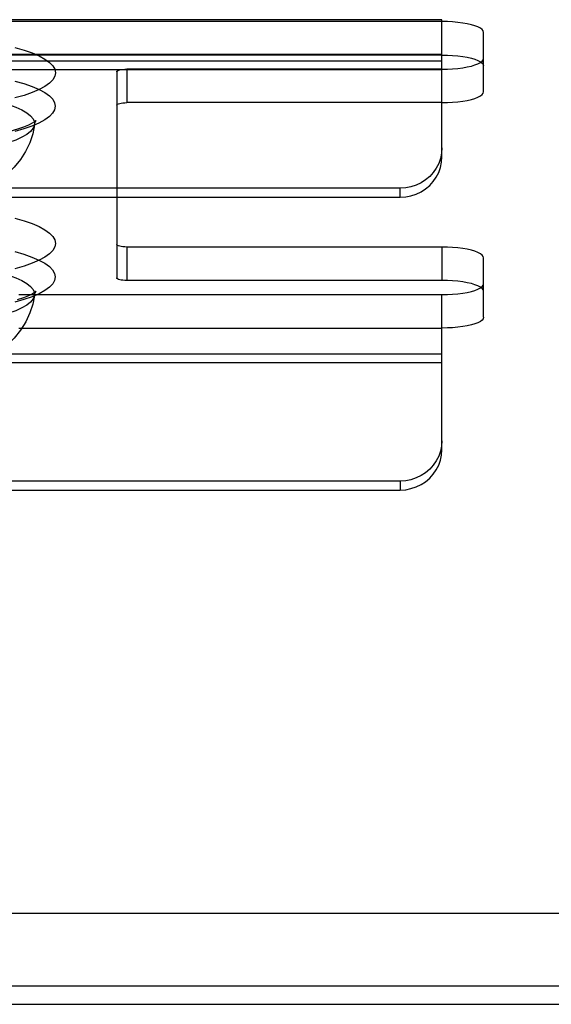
# Model space of a CAD drawing. Header units: inches. Extents: x 0 to 262, y 0 to 169.
# Tile 169 of 256: x 47.99 to 49.58, y 120.98 to 123.93. Entities that reach past the tile are written whole.
import ezdxf

# ---------------------------------------------------------------- set-up
doc = ezdxf.new("R2010")
doc.units = ezdxf.units.IN
doc.header["$LTSCALE"] = 14.384615
doc.header["$MEASUREMENT"] = 0
doc.linetypes.add('HIDDEN', pattern=[0.2, 0.1, -0.1])
doc.layers.get('0').update_dxf_attribs({"linetype": 'CONTINUOUS'})
doc.layers.add('DEFAULT_2', color=8, linetype='HIDDEN')
doc.layers.add('LEFTHAND_DOOR_ASSEMBLY', color=7, linetype='CONTINUOUS')

msp = doc.modelspace()

# ---------------------------------------------------------------- linework, layer by layer
at = {"color": 7, "linetype": 'Continuous'}
for p, q in [((46.5731, 121.2492), (115.1043, 121.2492)), ((46.5887, 121.0309), (115.0887, 121.0309))]:
    msp.add_line(p, q, dxfattribs=at)
at = {"layer": 'DEFAULT_2', "color": 8, "linetype": 'HIDDEN'}
for p, q in [((49.2552, 123.9308), (45.1042, 123.9308)), ((49.2552, 123.9251), (45.1097, 123.9251)), ((49.2552, 123.9251), (49.2552, 123.9308)), ((49.2552, 123.5188), (49.2552, 123.9251)), ((49.3802, 123.8147), (49.3802, 123.8928)), ((49.2552, 123.8268), (45.1042, 123.8268)), ((45.0767, 123.807), (49.2552, 123.807)), ((49.2552, 123.8247), (45.1097, 123.8247)), ((49.3802, 123.7142), (49.3802, 123.8147)), ((49.2552, 123.7801), (45.0767, 123.7801)), ((48.2802, 123.7746), (48.2802, 123.2563)), ((48.3102, 123.7823), (48.3102, 123.6819)), ((49.2552, 123.7823), (48.3102, 123.7823)), ((49.2552, 123.6819), (48.3102, 123.6819)), ((49.1302, 123.425), (45.0767, 123.425)), ((49.1302, 123.3981), (49.1302, 123.425)), ((45.0767, 123.3981), (49.1302, 123.3981)), ((48.2802, 123.2563), (48.2802, 123.1558)), ((48.3102, 123.2485), (48.3102, 123.1481)), ((49.2552, 123.2485), (48.3102, 123.2485)), ((49.2552, 123.2485), (49.2552, 123.1481)), ((49.3802, 123.1381), (49.3802, 123.2162)), ((49.2552, 123.1481), (48.3102, 123.1481)), ((49.3802, 123.0376), (49.3802, 123.1381)), ((45.1097, 123.1057), (49.2552, 123.1057)), ((49.2552, 122.6399), (49.2552, 123.1057)), ((45.1097, 123.0053), (49.2552, 123.0053)), ((45.0767, 122.9281), (49.2552, 122.9281)), ((49.2552, 122.9012), (45.0767, 122.9012)), ((49.1302, 122.5461), (45.0767, 122.5461)), ((49.1302, 122.5461), (49.1302, 122.5192)), ((45.0767, 122.5192), (49.1302, 122.5192))]:
    msp.add_line(p, q, dxfattribs=at)
for points in [[(49.3802, 123.8928), (49.3791, 123.897), (49.3759, 123.9012), (49.3706, 123.9052), (49.3634, 123.909), (49.3543, 123.9125), (49.3436, 123.9157), (49.3313, 123.9184), (49.3177, 123.9208), (49.303, 123.9227), (49.2875, 123.924), (49.2716, 123.9249), (49.2552, 123.9251)], [(47.975, 123.8473), (48.0023, 123.8395), (48.0266, 123.8311), (48.0475, 123.822), (48.0649, 123.8125), (48.0785, 123.8026), (48.0884, 123.7924), (48.0943, 123.782), (48.0963, 123.7715), (48.0943, 123.7609), (48.0883, 123.7505), (48.0784, 123.7403), (48.0646, 123.7304), (48.0472, 123.7209), (48.0262, 123.7119), (48.0022, 123.7035), (47.975, 123.6958)], [(49.2552, 123.8247), (49.2716, 123.8244), (49.2875, 123.8236), (49.303, 123.8222), (49.3177, 123.8203), (49.3313, 123.818), (49.3436, 123.8152), (49.3543, 123.812), (49.3634, 123.8085), (49.3706, 123.8047), (49.3759, 123.8007), (49.3791, 123.7966), (49.3802, 123.7923)], [(49.2552, 123.7823), (49.2716, 123.7826), (49.2875, 123.7834), (49.303, 123.7848), (49.3177, 123.7867), (49.3313, 123.789), (49.3436, 123.7918), (49.3543, 123.795), (49.3634, 123.7985), (49.3706, 123.8023), (49.3759, 123.8063), (49.3791, 123.8104), (49.3802, 123.8147)], [(48.2802, 123.7746), (48.2808, 123.7761), (48.2824, 123.7775), (48.2852, 123.7789), (48.289, 123.7801), (48.2935, 123.781), (48.2987, 123.7817), (48.3042, 123.7822), (48.3102, 123.7823)], [(47.9747, 123.7468), (48.002, 123.739), (48.0262, 123.7306), (48.0471, 123.7215), (48.0645, 123.712), (48.0781, 123.7021), (48.088, 123.6919), (48.0939, 123.6815), (48.0959, 123.671), (48.0939, 123.6605), (48.0879, 123.6501), (48.078, 123.6399), (48.0642, 123.63), (48.0468, 123.6205), (48.0259, 123.6115), (48.0019, 123.6031), (47.9747, 123.5954)], [(47.4335, 123.6835), (47.4608, 123.6899), (47.4906, 123.6955), (47.5225, 123.7002), (47.5562, 123.7041), (47.5912, 123.707), (47.6272, 123.709), (47.6638, 123.71), (47.7006, 123.71), (47.7373, 123.709), (47.7733, 123.707), (47.8083, 123.7041), (47.8419, 123.7002), (47.8738, 123.6955), (47.9036, 123.6899), (47.931, 123.6835), (47.9556, 123.6764), (47.9772, 123.6687), (47.9957, 123.6604), (48.0106, 123.6517), (48.022, 123.6427), (48.0297, 123.6333), (48.0335, 123.6239), (48.0338, 123.6157)], [(49.2552, 123.6819), (49.2716, 123.6822), (49.2875, 123.683), (49.303, 123.6843), (49.3177, 123.6862), (49.3313, 123.6886), (49.3436, 123.6914), (49.3543, 123.6945), (49.3634, 123.6981), (49.3706, 123.7018), (49.3759, 123.7059), (49.3791, 123.71), (49.3802, 123.7142)], [(48.2802, 123.6741), (48.2808, 123.6757), (48.2824, 123.6771), (48.2852, 123.6784), (48.289, 123.6796), (48.2935, 123.6806), (48.2987, 123.6813), (48.3042, 123.6817), (48.3102, 123.6819)], [(48.0385, 123.6281), (48.0375, 123.6272), (48.0337, 123.6243), (48.0266, 123.62), (48.0157, 123.6146), (48.0008, 123.6085), (47.9821, 123.602), (47.9591, 123.5955)], [(48.0338, 123.6157), (48.0357, 123.6229), (48.0371, 123.626)], [(48.0371, 123.626), (48.0378, 123.627), (48.0387, 123.6283), (48.0385, 123.6281)], [(48.0338, 123.6157), (48.0281, 123.5882), (48.0191, 123.5612), (48.0068, 123.5352), (47.9914, 123.5107), (47.973, 123.488), (47.9529, 123.4683), (47.9325, 123.4522), (47.9121, 123.439), (47.8923, 123.4285), (47.8723, 123.4197), (47.8508, 123.4119), (47.828, 123.4053)], [(48.0338, 123.6157), (48.0335, 123.6143), (48.0297, 123.6049), (48.022, 123.5955), (48.0106, 123.5865), (47.9957, 123.5778), (47.9772, 123.5695), (47.9556, 123.5618), (47.931, 123.5547)], [(49.2552, 123.5458), (49.2541, 123.5299), (49.2509, 123.5145), (49.2456, 123.4996), (49.2384, 123.4854), (49.2293, 123.4723), (49.2186, 123.4604), (49.2063, 123.45), (49.1927, 123.4412), (49.178, 123.4342), (49.1625, 123.4291), (49.1466, 123.4261), (49.1302, 123.425)], [(49.1302, 123.3981), (49.1466, 123.3992), (49.1625, 123.4022), (49.178, 123.4073), (49.1927, 123.4143), (49.2063, 123.4231), (49.2186, 123.4335), (49.2293, 123.4454), (49.2384, 123.4585), (49.2456, 123.4726), (49.2509, 123.4876), (49.2541, 123.503), (49.2552, 123.5188)], [(47.975, 123.3351), (48.0022, 123.3273), (48.0262, 123.319), (48.0472, 123.3099), (48.0646, 123.3004), (48.0784, 123.2905), (48.0883, 123.2803), (48.0943, 123.2699), (48.0963, 123.2594), (48.0943, 123.2489), (48.0884, 123.2385), (48.0785, 123.2282), (48.0649, 123.2183), (48.0475, 123.2088), (48.0266, 123.1998), (48.0023, 123.1913), (47.975, 123.1835)], [(48.3102, 123.2485), (48.3042, 123.2487), (48.2987, 123.2491), (48.2935, 123.2498), (48.289, 123.2508), (48.2852, 123.252), (48.2824, 123.2533), (48.2808, 123.2547), (48.2802, 123.2563)], [(49.3802, 123.2162), (49.3791, 123.2204), (49.3759, 123.2245), (49.3706, 123.2285), (49.3634, 123.2323), (49.3543, 123.2359), (49.3436, 123.239), (49.3313, 123.2418), (49.3177, 123.2442), (49.303, 123.2461), (49.2875, 123.2474), (49.2716, 123.2482), (49.2552, 123.2485)], [(47.9747, 123.2346), (48.0019, 123.2268), (48.0259, 123.2185), (48.0468, 123.2094), (48.0642, 123.1999), (48.078, 123.19), (48.0879, 123.1798), (48.0939, 123.1694), (48.0959, 123.1589), (48.0939, 123.1484), (48.088, 123.138), (48.0781, 123.1278), (48.0645, 123.1179), (48.0471, 123.1084), (48.0262, 123.0994), (48.002, 123.0909), (47.9747, 123.0831)], [(47.931, 123.1712), (47.9556, 123.1642), (47.9772, 123.1565), (47.9957, 123.1482), (48.0106, 123.1395), (48.022, 123.1304), (48.0297, 123.1211), (48.0335, 123.1116), (48.0338, 123.1034)], [(48.3102, 123.1481), (48.3042, 123.1482), (48.2987, 123.1487), (48.2935, 123.1494), (48.289, 123.1503), (48.2852, 123.1515), (48.2824, 123.1529), (48.2808, 123.1543), (48.2802, 123.1558)], [(49.3802, 123.1157), (49.3791, 123.12), (49.3759, 123.1241), (49.3706, 123.1281), (49.3634, 123.1319), (49.3543, 123.1354), (49.3436, 123.1386), (49.3313, 123.1414), (49.3177, 123.1437), (49.303, 123.1456), (49.2875, 123.147), (49.2716, 123.1478), (49.2552, 123.1481)], [(49.2552, 123.1057), (49.2716, 123.106), (49.2875, 123.1068), (49.303, 123.1082), (49.3177, 123.11), (49.3313, 123.1124), (49.3436, 123.1152), (49.3543, 123.1184), (49.3634, 123.1219), (49.3706, 123.1257), (49.3759, 123.1297), (49.3791, 123.1338), (49.3802, 123.1381)], [(48.0338, 123.1034), (48.0335, 123.1021), (48.0297, 123.0926), (48.022, 123.0833), (48.0106, 123.0742), (47.9957, 123.0655), (47.9772, 123.0573), (47.9556, 123.0496), (47.931, 123.0425), (47.9036, 123.0361), (47.8738, 123.0305), (47.8419, 123.0257), (47.8083, 123.0219), (47.7733, 123.0189), (47.7373, 123.0169), (47.7006, 123.0159), (47.6638, 123.0159), (47.6272, 123.0169), (47.5912, 123.0189), (47.5562, 123.0219), (47.5225, 123.0257), (47.4906, 123.0305), (47.4608, 123.0361), (47.4335, 123.0425)], [(48.0338, 123.1034), (48.0284, 123.0771), (48.0197, 123.0505), (48.0074, 123.024), (47.9916, 122.9987), (47.9724, 122.9752), (47.9514, 122.9548), (47.9304, 122.9385), (47.9096, 122.9254), (47.8894, 122.9149), (47.8689, 122.9061), (47.8471, 122.8985), (47.8238, 122.892), (47.7975, 122.8863), (47.7693, 122.8818), (47.7394, 122.8786), (47.7088, 122.8767), (47.6796, 122.8763), (47.6504, 122.877), (47.6198, 122.879), (47.59, 122.8825), (47.5625, 122.8871), (47.5365, 122.893)], [(48.0376, 123.1145), (48.0378, 123.1149), (48.0387, 123.116), (48.0374, 123.1149), (48.0334, 123.1119), (48.0262, 123.1075), (48.0151, 123.1021), (48.0001, 123.096), (47.9811, 123.0895)], [(48.0338, 123.1034), (48.0357, 123.1107), (48.0376, 123.1145)], [(49.3802, 123.0376), (49.3791, 123.0334), (49.3759, 123.0292), (49.3706, 123.0252), (49.3634, 123.0214), (49.3543, 123.0179), (49.3436, 123.0147), (49.3313, 123.0119), (49.3177, 123.0096), (49.303, 123.0077), (49.2875, 123.0064), (49.2716, 123.0055), (49.2552, 123.0053)], [(49.2552, 122.6668), (49.2541, 122.6509), (49.2509, 122.6356), (49.2456, 122.6206), (49.2384, 122.6064), (49.2293, 122.5933), (49.2186, 122.5814), (49.2063, 122.571), (49.1927, 122.5623), (49.178, 122.5553), (49.1625, 122.5502), (49.1466, 122.5471), (49.1302, 122.5461)], [(49.1302, 122.5192), (49.1466, 122.5202), (49.1625, 122.5233), (49.178, 122.5284), (49.1927, 122.5353), (49.2063, 122.5441), (49.2186, 122.5545), (49.2293, 122.5664), (49.2384, 122.5795), (49.2456, 122.5937), (49.2509, 122.6086), (49.2541, 122.624), (49.2552, 122.6399)]]:
    msp.add_lwpolyline(points, dxfattribs=at)
at = {"layer": 'LEFTHAND_DOOR_ASSEMBLY', "color": 3, "linetype": 'Continuous'}
msp.add_line((45.5074, 120.9755), (80.2939, 120.9755), dxfattribs=at)

doc.saveas('drawing.dxf')
